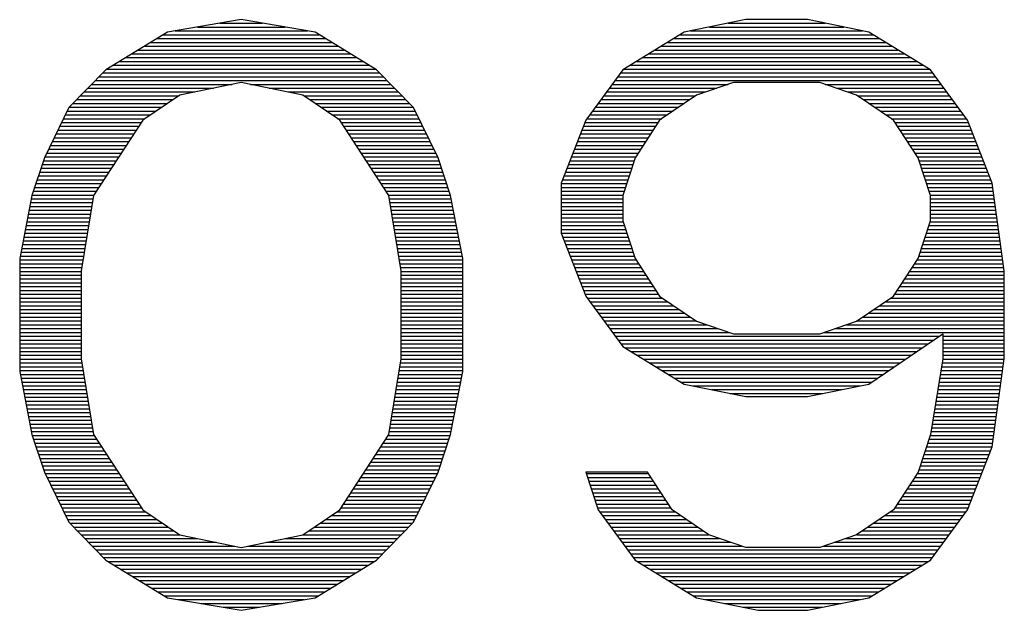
# Model space of a CAD drawing. Header units: millimetres. Extents: x 0 to 420, y -116 to 297.
# Tile 15 of 73: x 114 to 125, y 128 to 135. Entities that reach past the tile are written whole.
import ezdxf

# ---------------------------------------------------------------- set-up
doc = ezdxf.new("R2010")
doc.units = ezdxf.units.MM
doc.header["$LTSCALE"] = 23.1
doc.layers.get('0').update_dxf_attribs({"linetype": 'CONTINUOUS'})

msp = doc.modelspace()

# ---------------------------------------------------------------- linework, layer by layer
at = {"color": 7, "linetype": 'Continuous'}
for p, q in [((116.351, 134.783), (115.539, 134.644)), ((117.164, 134.644), (116.351, 134.783)), ((121.903, 134.783), (121.226, 134.644)), ((122.58, 134.783), (121.903, 134.783)), ((123.258, 134.644), (122.58, 134.783)), ((115.539, 134.644), (114.862, 134.229)), ((117.841, 134.229), (117.164, 134.644)), ((121.226, 134.644), (120.549, 134.229)), ((123.935, 134.229), (123.258, 134.644)), ((114.862, 134.229), (114.455, 133.815)), ((118.247, 133.815), (117.841, 134.229)), ((120.549, 134.229), (120.143, 133.676)), ((124.341, 133.676), (123.935, 134.229)), ((116.351, 134.091), (115.674, 133.953)), ((117.028, 133.953), (116.351, 134.091)), ((121.768, 134.091), (121.362, 133.953)), ((122.716, 134.091), (121.768, 134.091)), ((123.122, 133.953), (122.716, 134.091)), ((115.674, 133.953), (115.268, 133.676)), ((117.435, 133.676), (117.028, 133.953)), ((121.362, 133.953), (120.955, 133.676)), ((123.528, 133.676), (123.122, 133.953)), ((114.455, 133.815), (114.185, 133.261)), ((118.518, 133.261), (118.247, 133.815)), ((115.268, 133.676), (114.726, 132.846)), ((117.976, 132.846), (117.435, 133.676)), ((120.143, 133.676), (119.872, 132.985)), ((120.955, 133.676), (120.685, 133.261)), ((123.799, 133.261), (123.528, 133.676)), ((124.612, 132.985), (124.341, 133.676)), ((114.185, 133.261), (114.049, 132.846)), ((118.653, 132.846), (118.518, 133.261)), ((120.685, 133.261), (120.549, 132.846)), ((123.935, 132.846), (123.799, 133.261)), ((119.872, 132.985), (119.872, 132.432)), ((124.747, 132.017), (124.612, 132.985)), ((114.049, 132.846), (113.914, 132.155)), ((114.726, 132.846), (114.591, 132.017)), ((118.112, 132.017), (117.976, 132.846)), ((118.789, 132.155), (118.653, 132.846)), ((120.549, 132.846), (120.549, 132.57)), ((123.935, 132.57), (123.935, 132.846)), ((120.549, 132.57), (120.685, 132.155)), ((123.799, 132.155), (123.935, 132.57)), ((119.872, 132.432), (120.143, 131.74)), ((113.914, 132.155), (113.914, 130.91)), ((118.789, 130.91), (118.789, 132.155)), ((120.685, 132.155), (120.955, 131.74)), ((123.528, 131.74), (123.799, 132.155)), ((114.591, 132.017), (114.591, 131.049)), ((118.112, 131.049), (118.112, 132.017)), ((124.747, 131.049), (124.747, 132.017)), ((120.143, 131.74), (120.549, 131.187)), ((120.955, 131.74), (121.362, 131.463)), ((123.122, 131.463), (123.528, 131.74)), ((121.362, 131.463), (121.768, 131.325)), ((122.716, 131.325), (123.122, 131.463)), ((121.768, 131.325), (122.716, 131.325)), ((123.258, 130.772), (124.07, 131.325)), ((124.07, 131.325), (124.07, 131.049)), ((120.549, 131.187), (121.226, 130.772)), ((114.591, 131.049), (114.726, 130.219)), ((117.976, 130.219), (118.112, 131.049)), ((124.07, 131.049), (123.935, 130.219)), ((124.612, 130.08), (124.747, 131.049)), ((113.914, 130.91), (114.049, 130.219)), ((118.653, 130.219), (118.789, 130.91)), ((121.226, 130.772), (121.903, 130.634)), ((122.58, 130.634), (123.258, 130.772)), ((121.903, 130.634), (122.58, 130.634)), ((114.049, 130.219), (114.185, 129.804)), ((114.726, 130.219), (115.268, 129.389)), ((117.435, 129.389), (117.976, 130.219)), ((118.518, 129.804), (118.653, 130.219)), ((123.935, 130.219), (123.799, 129.804)), ((124.341, 129.389), (124.612, 130.08)), ((114.185, 129.804), (114.455, 129.251)), ((118.247, 129.251), (118.518, 129.804)), ((120.143, 129.804), (120.278, 129.389)), ((120.82, 129.804), (120.143, 129.804)), ((121.091, 129.389), (120.82, 129.804)), ((123.799, 129.804), (123.528, 129.389)), ((115.268, 129.389), (115.674, 129.112)), ((117.028, 129.112), (117.435, 129.389)), ((120.278, 129.389), (120.685, 128.836)), ((121.497, 129.112), (121.091, 129.389)), ((123.528, 129.389), (123.122, 129.112)), ((123.935, 128.836), (124.341, 129.389)), ((114.455, 129.251), (114.862, 128.836)), ((117.841, 128.836), (118.247, 129.251)), ((115.674, 129.112), (116.351, 128.974)), ((116.351, 128.974), (117.028, 129.112)), ((121.903, 128.974), (121.497, 129.112)), ((123.122, 129.112), (122.716, 128.974)), ((122.716, 128.974), (121.903, 128.974)), ((114.862, 128.836), (115.539, 128.421)), ((117.164, 128.421), (117.841, 128.836)), ((120.685, 128.836), (121.362, 128.421)), ((123.258, 128.421), (123.935, 128.836)), ((115.539, 128.421), (116.351, 128.283)), ((116.351, 128.283), (117.164, 128.421)), ((121.362, 128.421), (122.039, 128.283)), ((122.58, 128.283), (123.258, 128.421)), ((122.039, 128.283), (122.58, 128.283))]:
    msp.add_line(p, q, dxfattribs=at)
at = {"color": 2, "linetype": 'Continuous'}
for p, q in [((115.623, 134.659), (117.08, 134.659)), ((115.87, 134.701), (116.833, 134.701)), ((116.116, 134.743), (116.586, 134.743)), ((121.296, 134.659), (123.188, 134.659)), ((121.502, 134.701), (122.982, 134.701)), ((121.708, 134.743), (122.776, 134.743)), ((115.425, 134.575), (117.278, 134.575)), ((115.494, 134.617), (117.209, 134.617)), ((121.113, 134.575), (123.371, 134.575)), ((121.181, 134.617), (123.303, 134.617)), ((115.219, 134.449), (117.483, 134.449)), ((115.288, 134.491), (117.415, 134.491)), ((115.356, 134.533), (117.346, 134.533)), ((120.907, 134.449), (123.577, 134.449)), ((120.975, 134.491), (123.508, 134.491)), ((121.044, 134.533), (123.44, 134.533)), ((115.082, 134.365), (117.62, 134.365)), ((115.151, 134.407), (117.552, 134.407)), ((120.77, 134.365), (123.714, 134.365)), ((120.838, 134.407), (123.645, 134.407)), ((114.877, 134.239), (117.826, 134.239)), ((114.945, 134.281), (117.757, 134.281)), ((115.014, 134.323), (117.689, 134.323)), ((120.564, 134.239), (123.92, 134.239)), ((120.633, 134.281), (123.851, 134.281)), ((120.701, 134.323), (123.783, 134.323)), ((114.788, 134.155), (117.914, 134.155)), ((114.83, 134.197), (117.873, 134.197)), ((120.494, 134.155), (123.99, 134.155)), ((120.525, 134.197), (123.959, 134.197)), ((114.665, 134.029), (116.045, 134.029)), ((114.706, 134.071), (116.251, 134.071)), ((114.747, 134.113), (117.955, 134.113)), ((116.452, 134.071), (117.996, 134.071)), ((116.657, 134.029), (118.037, 134.029)), ((120.402, 134.029), (121.584, 134.029)), ((120.433, 134.071), (121.708, 134.071)), ((120.463, 134.113), (124.02, 134.113)), ((122.776, 134.071), (124.051, 134.071)), ((122.899, 134.029), (124.082, 134.029)), ((114.542, 133.903), (115.6, 133.903)), ((114.583, 133.945), (115.662, 133.945)), ((114.624, 133.987), (115.84, 133.987)), ((116.863, 133.987), (118.079, 133.987)), ((117.04, 133.945), (118.12, 133.945)), ((117.102, 133.903), (118.161, 133.903)), ((120.309, 133.903), (121.288, 133.903)), ((120.34, 133.945), (121.35, 133.945)), ((120.371, 133.987), (121.461, 133.987)), ((123.023, 133.987), (124.113, 133.987)), ((123.134, 133.945), (124.144, 133.945)), ((123.196, 133.903), (124.175, 133.903)), ((114.459, 133.819), (115.477, 133.819)), ((114.501, 133.861), (115.539, 133.861)), ((117.164, 133.861), (118.202, 133.861)), ((117.225, 133.819), (118.243, 133.819)), ((120.247, 133.819), (121.165, 133.819)), ((120.278, 133.861), (121.226, 133.861)), ((123.258, 133.861), (124.205, 133.861)), ((123.319, 133.819), (124.236, 133.819)), ((114.396, 133.693), (115.292, 133.693)), ((114.416, 133.735), (115.354, 133.735)), ((114.437, 133.777), (115.415, 133.777)), ((117.287, 133.777), (118.266, 133.777)), ((117.349, 133.735), (118.286, 133.735)), ((117.411, 133.693), (118.307, 133.693)), ((120.155, 133.693), (120.979, 133.693)), ((120.186, 133.735), (121.041, 133.735)), ((120.217, 133.777), (121.103, 133.777)), ((123.381, 133.777), (124.267, 133.777)), ((123.443, 133.735), (124.298, 133.735)), ((123.504, 133.693), (124.329, 133.693)), ((114.355, 133.609), (115.224, 133.609)), ((114.375, 133.651), (115.251, 133.651)), ((117.451, 133.651), (118.327, 133.651)), ((117.479, 133.609), (118.348, 133.609)), ((120.116, 133.609), (120.911, 133.609)), ((120.133, 133.651), (120.939, 133.651)), ((123.545, 133.651), (124.351, 133.651)), ((123.572, 133.609), (124.367, 133.609)), ((114.293, 133.483), (115.142, 133.483)), ((114.313, 133.525), (115.169, 133.525)), ((114.334, 133.567), (115.196, 133.567)), ((117.506, 133.567), (118.368, 133.567)), ((117.534, 133.525), (118.389, 133.525)), ((117.561, 133.483), (118.41, 133.483)), ((120.067, 133.483), (120.829, 133.483)), ((120.084, 133.525), (120.856, 133.525)), ((120.1, 133.567), (120.884, 133.567)), ((123.6, 133.567), (124.384, 133.567)), ((123.627, 133.525), (124.4, 133.525)), ((123.655, 133.483), (124.417, 133.483)), ((114.252, 133.399), (115.087, 133.399)), ((114.272, 133.441), (115.114, 133.441)), ((117.588, 133.441), (118.43, 133.441)), ((117.616, 133.399), (118.451, 133.399)), ((120.034, 133.399), (120.774, 133.399)), ((120.051, 133.441), (120.802, 133.441)), ((123.682, 133.441), (124.433, 133.441)), ((123.71, 133.399), (124.45, 133.399)), ((114.19, 133.273), (115.004, 133.273)), ((114.211, 133.315), (115.032, 133.315)), ((114.231, 133.357), (115.059, 133.357)), ((117.643, 133.357), (118.471, 133.357)), ((117.671, 133.315), (118.492, 133.315)), ((117.698, 133.273), (118.512, 133.273)), ((119.985, 133.273), (120.692, 133.273)), ((120.001, 133.315), (120.719, 133.315)), ((120.018, 133.357), (120.747, 133.357)), ((123.737, 133.357), (124.466, 133.357)), ((123.764, 133.315), (124.482, 133.315)), ((123.792, 133.273), (124.499, 133.273)), ((114.147, 133.147), (114.922, 133.147)), ((114.161, 133.189), (114.95, 133.189)), ((114.175, 133.231), (114.977, 133.231)), ((117.725, 133.231), (118.528, 133.231)), ((117.753, 133.189), (118.542, 133.189)), ((117.78, 133.147), (118.555, 133.147)), ((119.935, 133.147), (120.647, 133.147)), ((119.952, 133.189), (120.661, 133.189)), ((119.968, 133.231), (120.675, 133.231)), ((123.809, 133.231), (124.515, 133.231)), ((123.823, 133.189), (124.532, 133.189)), ((123.837, 133.147), (124.548, 133.147)), ((114.12, 133.063), (114.867, 133.063)), ((114.133, 133.105), (114.895, 133.105)), ((117.808, 133.105), (118.569, 133.105)), ((117.835, 133.063), (118.583, 133.063)), ((119.903, 133.063), (120.62, 133.063)), ((119.919, 133.105), (120.633, 133.105)), ((123.85, 133.105), (124.565, 133.105)), ((123.864, 133.063), (124.581, 133.063)), ((114.079, 132.937), (114.785, 132.937)), ((114.092, 132.979), (114.813, 132.979)), ((114.106, 133.021), (114.84, 133.021)), ((117.863, 133.021), (118.597, 133.021)), ((117.89, 132.979), (118.61, 132.979)), ((117.917, 132.937), (118.624, 132.937)), ((119.872, 132.979), (120.592, 132.979)), ((119.872, 132.937), (120.579, 132.937)), ((119.886, 133.021), (120.606, 133.021)), ((123.878, 133.021), (124.598, 133.021)), ((123.891, 132.979), (124.613, 132.979)), ((123.905, 132.937), (124.618, 132.937)), ((114.051, 132.853), (114.73, 132.853)), ((114.065, 132.895), (114.758, 132.895)), ((117.945, 132.895), (118.638, 132.895)), ((117.972, 132.853), (118.651, 132.853)), ((119.872, 132.895), (120.565, 132.895)), ((119.872, 132.853), (120.551, 132.853)), ((123.919, 132.895), (124.624, 132.895)), ((123.933, 132.853), (124.63, 132.853)), ((114.026, 132.727), (114.707, 132.727)), ((114.034, 132.769), (114.714, 132.769)), ((114.042, 132.811), (114.72, 132.811)), ((117.982, 132.811), (118.66, 132.811)), ((117.989, 132.769), (118.669, 132.769)), ((117.996, 132.727), (118.677, 132.727)), ((119.872, 132.811), (120.549, 132.811)), ((119.872, 132.769), (120.549, 132.769)), ((119.872, 132.727), (120.549, 132.727)), ((123.935, 132.811), (124.636, 132.811)), ((123.935, 132.769), (124.642, 132.769)), ((123.935, 132.727), (124.648, 132.727)), ((114.001, 132.601), (114.686, 132.601)), ((114.009, 132.643), (114.693, 132.643)), ((114.017, 132.685), (114.7, 132.685)), ((118.003, 132.685), (118.685, 132.685)), ((118.01, 132.643), (118.693, 132.643)), ((118.016, 132.601), (118.701, 132.601)), ((119.872, 132.685), (120.549, 132.685)), ((119.872, 132.643), (120.549, 132.643)), ((119.872, 132.601), (120.549, 132.601)), ((123.935, 132.685), (124.654, 132.685)), ((123.935, 132.643), (124.66, 132.643)), ((123.935, 132.601), (124.665, 132.601)), ((113.985, 132.517), (114.672, 132.517)), ((113.993, 132.559), (114.679, 132.559)), ((118.023, 132.559), (118.71, 132.559)), ((118.03, 132.517), (118.718, 132.517)), ((119.872, 132.559), (120.553, 132.559)), ((119.872, 132.517), (120.567, 132.517)), ((123.917, 132.517), (124.677, 132.517)), ((123.931, 132.559), (124.671, 132.559)), ((113.96, 132.391), (114.652, 132.391)), ((113.968, 132.433), (114.659, 132.433)), ((113.976, 132.475), (114.666, 132.475)), ((118.037, 132.475), (118.726, 132.475)), ((118.044, 132.433), (118.734, 132.433)), ((118.051, 132.391), (118.743, 132.391)), ((119.872, 132.475), (120.58, 132.475)), ((119.872, 132.433), (120.594, 132.433)), ((119.888, 132.391), (120.608, 132.391)), ((123.876, 132.391), (124.695, 132.391)), ((123.89, 132.433), (124.689, 132.433)), ((123.904, 132.475), (124.683, 132.475)), ((113.943, 132.307), (114.638, 132.307)), ((113.952, 132.349), (114.645, 132.349)), ((118.058, 132.349), (118.751, 132.349)), ((118.064, 132.307), (118.759, 132.307)), ((119.905, 132.349), (120.621, 132.349)), ((119.921, 132.307), (120.635, 132.307)), ((123.849, 132.307), (124.707, 132.307)), ((123.862, 132.349), (124.701, 132.349)), ((113.919, 132.181), (114.618, 132.181)), ((113.927, 132.223), (114.624, 132.223)), ((113.935, 132.265), (114.631, 132.265)), ((118.071, 132.265), (118.767, 132.265)), ((118.078, 132.223), (118.776, 132.223)), ((118.085, 132.181), (118.784, 132.181)), ((119.937, 132.265), (120.649, 132.265)), ((119.954, 132.223), (120.663, 132.223)), ((119.97, 132.181), (120.676, 132.181)), ((123.808, 132.181), (124.724, 132.181)), ((123.821, 132.223), (124.718, 132.223)), ((123.835, 132.265), (124.712, 132.265)), ((113.914, 132.139), (114.611, 132.139)), ((113.914, 132.097), (114.604, 132.097)), ((118.092, 132.139), (118.789, 132.139)), ((118.099, 132.097), (118.789, 132.097)), ((119.987, 132.139), (120.695, 132.139)), ((120.003, 132.097), (120.723, 132.097)), ((123.761, 132.097), (124.736, 132.097)), ((123.789, 132.139), (124.73, 132.139)), ((113.914, 132.055), (114.597, 132.055)), ((113.914, 132.013), (114.591, 132.013)), ((113.914, 131.971), (114.591, 131.971)), ((118.105, 132.055), (118.789, 132.055)), ((118.112, 132.013), (118.789, 132.013)), ((118.112, 131.971), (118.789, 131.971)), ((120.02, 132.055), (120.75, 132.055)), ((120.036, 132.013), (120.778, 132.013)), ((120.053, 131.971), (120.805, 131.971)), ((123.679, 131.971), (124.747, 131.971)), ((123.706, 132.013), (124.747, 132.013)), ((123.734, 132.055), (124.742, 132.055)), ((113.914, 131.929), (114.591, 131.929)), ((113.914, 131.887), (114.591, 131.887)), ((113.914, 131.845), (114.591, 131.845)), ((118.112, 131.929), (118.789, 131.929)), ((118.112, 131.887), (118.789, 131.887)), ((118.112, 131.845), (118.789, 131.845)), ((120.069, 131.929), (120.832, 131.929)), ((120.086, 131.887), (120.86, 131.887)), ((120.102, 131.845), (120.887, 131.845)), ((123.597, 131.845), (124.747, 131.845)), ((123.624, 131.887), (124.747, 131.887)), ((123.651, 131.929), (124.747, 131.929)), ((113.914, 131.803), (114.591, 131.803)), ((113.914, 131.761), (114.591, 131.761)), ((118.112, 131.803), (118.789, 131.803)), ((118.112, 131.761), (118.789, 131.761)), ((120.118, 131.803), (120.915, 131.803)), ((120.135, 131.761), (120.942, 131.761)), ((123.542, 131.761), (124.747, 131.761)), ((123.569, 131.803), (124.747, 131.803)), ((113.914, 131.719), (114.591, 131.719)), ((113.914, 131.677), (114.591, 131.677)), ((113.914, 131.635), (114.591, 131.635)), ((118.112, 131.719), (118.789, 131.719)), ((118.112, 131.677), (118.789, 131.677)), ((118.112, 131.635), (118.789, 131.635)), ((120.159, 131.719), (120.987, 131.719)), ((120.19, 131.677), (121.049, 131.677)), ((120.22, 131.635), (121.11, 131.635)), ((123.373, 131.635), (124.747, 131.635)), ((123.435, 131.677), (124.747, 131.677)), ((123.497, 131.719), (124.747, 131.719)), ((113.914, 131.593), (114.591, 131.593)), ((113.914, 131.551), (114.591, 131.551)), ((118.112, 131.593), (118.789, 131.593)), ((118.112, 131.551), (118.789, 131.551)), ((120.251, 131.593), (121.172, 131.593)), ((120.282, 131.551), (121.234, 131.551)), ((123.25, 131.551), (124.747, 131.551)), ((123.312, 131.593), (124.747, 131.593)), ((113.914, 131.509), (114.591, 131.509)), ((113.914, 131.467), (114.591, 131.467)), ((113.914, 131.425), (114.591, 131.425)), ((118.112, 131.509), (118.789, 131.509)), ((118.112, 131.467), (118.789, 131.467)), ((118.112, 131.425), (118.789, 131.425)), ((120.313, 131.509), (121.295, 131.509)), ((120.344, 131.467), (121.357, 131.467)), ((120.375, 131.425), (121.476, 131.425)), ((123.008, 131.425), (124.747, 131.425)), ((123.127, 131.467), (124.747, 131.467)), ((123.188, 131.509), (124.747, 131.509)), ((113.914, 131.383), (114.591, 131.383)), ((113.914, 131.341), (114.591, 131.341)), ((118.112, 131.383), (118.789, 131.383)), ((118.112, 131.341), (118.789, 131.341)), ((120.405, 131.383), (121.599, 131.383)), ((120.436, 131.341), (121.723, 131.341)), ((122.761, 131.341), (124.747, 131.341)), ((122.885, 131.383), (124.747, 131.383)), ((113.914, 131.299), (114.591, 131.299)), ((113.914, 131.257), (114.591, 131.257)), ((113.914, 131.215), (114.591, 131.215)), ((118.112, 131.299), (118.789, 131.299)), ((118.112, 131.257), (118.789, 131.257)), ((118.112, 131.215), (118.789, 131.215)), ((120.467, 131.299), (124.031, 131.299)), ((120.498, 131.257), (123.969, 131.257)), ((120.529, 131.215), (123.908, 131.215)), ((124.07, 131.299), (124.747, 131.299)), ((124.07, 131.257), (124.747, 131.257)), ((124.07, 131.215), (124.747, 131.215)), ((113.914, 131.173), (114.591, 131.173)), ((113.914, 131.131), (114.591, 131.131)), ((113.914, 131.089), (114.591, 131.089)), ((118.112, 131.173), (118.789, 131.173)), ((118.112, 131.131), (118.789, 131.131)), ((118.112, 131.089), (118.789, 131.089)), ((120.572, 131.173), (123.846, 131.173)), ((120.641, 131.131), (123.784, 131.131)), ((120.71, 131.089), (123.723, 131.089)), ((124.07, 131.173), (124.747, 131.173)), ((124.07, 131.131), (124.747, 131.131)), ((124.07, 131.089), (124.747, 131.089)), ((113.914, 131.047), (114.591, 131.047)), ((113.914, 131.005), (114.598, 131.005)), ((118.105, 131.005), (118.789, 131.005)), ((118.111, 131.047), (118.789, 131.047)), ((120.778, 131.047), (123.661, 131.047)), ((120.847, 131.005), (123.599, 131.005)), ((124.063, 131.005), (124.741, 131.005)), ((124.07, 131.047), (124.747, 131.047)), ((113.914, 130.963), (114.605, 130.963)), ((113.914, 130.921), (114.612, 130.921)), ((113.92, 130.879), (114.619, 130.879)), ((118.084, 130.879), (118.783, 130.879)), ((118.091, 130.921), (118.789, 130.921)), ((118.098, 130.963), (118.789, 130.963)), ((120.915, 130.963), (123.538, 130.963)), ((120.984, 130.921), (123.476, 130.921)), ((121.052, 130.879), (123.414, 130.879)), ((124.042, 130.879), (124.723, 130.879)), ((124.049, 130.921), (124.729, 130.921)), ((124.056, 130.963), (124.735, 130.963)), ((113.928, 130.837), (114.625, 130.837)), ((113.936, 130.795), (114.632, 130.795)), ((118.07, 130.795), (118.766, 130.795)), ((118.077, 130.837), (118.774, 130.837)), ((121.121, 130.837), (123.352, 130.837)), ((121.189, 130.795), (123.291, 130.795)), ((124.029, 130.795), (124.712, 130.795)), ((124.035, 130.837), (124.717, 130.837)), ((113.945, 130.753), (114.639, 130.753)), ((113.953, 130.711), (114.646, 130.711)), ((113.961, 130.669), (114.653, 130.669)), ((118.05, 130.669), (118.741, 130.669)), ((118.057, 130.711), (118.75, 130.711)), ((118.063, 130.753), (118.758, 130.753)), ((121.321, 130.753), (123.163, 130.753)), ((121.527, 130.711), (122.957, 130.711)), ((121.732, 130.669), (122.751, 130.669)), ((124.008, 130.669), (124.694, 130.669)), ((124.015, 130.711), (124.7, 130.711)), ((124.022, 130.753), (124.706, 130.753)), ((113.969, 130.627), (114.66, 130.627)), ((113.978, 130.585), (114.667, 130.585)), ((113.986, 130.543), (114.673, 130.543)), ((118.029, 130.543), (118.717, 130.543)), ((118.036, 130.585), (118.725, 130.585)), ((118.043, 130.627), (118.733, 130.627)), ((123.987, 130.543), (124.676, 130.543)), ((123.994, 130.585), (124.682, 130.585)), ((124.001, 130.627), (124.688, 130.627)), ((113.994, 130.501), (114.68, 130.501)), ((114.002, 130.459), (114.687, 130.459)), ((118.015, 130.459), (118.7, 130.459)), ((118.022, 130.501), (118.709, 130.501)), ((123.974, 130.459), (124.665, 130.459)), ((123.981, 130.501), (124.67, 130.501)), ((114.01, 130.417), (114.694, 130.417)), ((114.019, 130.375), (114.701, 130.375)), ((114.027, 130.333), (114.708, 130.333)), ((117.995, 130.333), (118.676, 130.333)), ((118.002, 130.375), (118.684, 130.375)), ((118.009, 130.417), (118.692, 130.417)), ((123.953, 130.333), (124.647, 130.333)), ((123.96, 130.375), (124.653, 130.375)), ((123.967, 130.417), (124.659, 130.417)), ((114.035, 130.291), (114.715, 130.291)), ((114.043, 130.249), (114.721, 130.249)), ((117.981, 130.249), (118.659, 130.249)), ((117.988, 130.291), (118.667, 130.291)), ((123.939, 130.249), (124.635, 130.249)), ((123.946, 130.291), (124.641, 130.291)), ((114.053, 130.207), (114.734, 130.207)), ((114.067, 130.165), (114.762, 130.165)), ((114.081, 130.123), (114.789, 130.123)), ((117.913, 130.123), (118.622, 130.123)), ((117.941, 130.165), (118.636, 130.165)), ((117.968, 130.207), (118.649, 130.207)), ((123.903, 130.123), (124.618, 130.123)), ((123.917, 130.165), (124.623, 130.165)), ((123.931, 130.207), (124.629, 130.207)), ((114.094, 130.081), (114.816, 130.081)), ((114.108, 130.039), (114.844, 130.039)), ((117.859, 130.039), (118.595, 130.039)), ((117.886, 130.081), (118.608, 130.081)), ((123.876, 130.039), (124.595, 130.039)), ((123.89, 130.081), (124.612, 130.081)), ((114.122, 129.997), (114.871, 129.997)), ((114.135, 129.955), (114.899, 129.955)), ((114.149, 129.913), (114.926, 129.913)), ((117.776, 129.913), (118.553, 129.913)), ((117.804, 129.955), (118.567, 129.955)), ((117.831, 129.997), (118.581, 129.997)), ((123.835, 129.913), (124.546, 129.913)), ((123.848, 129.955), (124.562, 129.955)), ((123.862, 129.997), (124.579, 129.997)), ((114.163, 129.871), (114.954, 129.871)), ((114.177, 129.829), (114.981, 129.829)), ((114.193, 129.787), (115.008, 129.787)), ((117.694, 129.787), (118.509, 129.787)), ((117.722, 129.829), (118.526, 129.829)), ((117.749, 129.871), (118.54, 129.871)), ((120.149, 129.787), (120.831, 129.787)), ((123.788, 129.787), (124.497, 129.787)), ((123.807, 129.829), (124.513, 129.829)), ((123.821, 129.871), (124.529, 129.871)), ((114.214, 129.745), (115.036, 129.745)), ((114.234, 129.703), (115.063, 129.703)), ((117.639, 129.703), (118.468, 129.703)), ((117.667, 129.745), (118.489, 129.745)), ((120.162, 129.745), (120.859, 129.745)), ((120.176, 129.703), (120.886, 129.703)), ((123.733, 129.703), (124.464, 129.703)), ((123.76, 129.745), (124.48, 129.745)), ((114.255, 129.661), (115.091, 129.661)), ((114.275, 129.619), (115.118, 129.619)), ((114.296, 129.577), (115.145, 129.577)), ((117.557, 129.577), (118.407, 129.577)), ((117.584, 129.619), (118.427, 129.619)), ((117.612, 129.661), (118.448, 129.661)), ((120.19, 129.661), (120.914, 129.661)), ((120.203, 129.619), (120.941, 129.619)), ((120.217, 129.577), (120.968, 129.577)), ((123.651, 129.577), (124.414, 129.577)), ((123.678, 129.619), (124.431, 129.619)), ((123.706, 129.661), (124.447, 129.661)), ((114.316, 129.535), (115.173, 129.535)), ((114.337, 129.493), (115.2, 129.493)), ((117.502, 129.493), (118.366, 129.493)), ((117.53, 129.535), (118.386, 129.535)), ((120.231, 129.535), (120.996, 129.535)), ((120.245, 129.493), (121.023, 129.493)), ((123.596, 129.493), (124.381, 129.493)), ((123.623, 129.535), (124.398, 129.535)), ((114.358, 129.451), (115.228, 129.451)), ((114.378, 129.409), (115.255, 129.409)), ((114.399, 129.367), (115.301, 129.367)), ((117.402, 129.367), (118.304, 129.367)), ((117.447, 129.409), (118.324, 129.409)), ((117.475, 129.451), (118.345, 129.451)), ((120.258, 129.451), (121.051, 129.451)), ((120.272, 129.409), (121.078, 129.409)), ((120.295, 129.367), (121.124, 129.367)), ((123.495, 129.367), (124.324, 129.367)), ((123.541, 129.409), (124.349, 129.409)), ((123.569, 129.451), (124.365, 129.451)), ((114.419, 129.325), (115.362, 129.325)), ((114.44, 129.283), (115.424, 129.283)), ((117.278, 129.283), (118.263, 129.283)), ((117.34, 129.325), (118.283, 129.325)), ((120.326, 129.325), (121.185, 129.325)), ((120.356, 129.283), (121.247, 129.283)), ((123.372, 129.283), (124.263, 129.283)), ((123.434, 129.325), (124.294, 129.325)), ((114.465, 129.241), (115.486, 129.241)), ((114.506, 129.199), (115.548, 129.199)), ((114.548, 129.157), (115.609, 129.157)), ((117.093, 129.157), (118.155, 129.157)), ((117.155, 129.199), (118.196, 129.199)), ((117.217, 129.241), (118.237, 129.241)), ((120.387, 129.241), (121.309, 129.241)), ((120.418, 129.199), (121.37, 129.199)), ((120.449, 129.157), (121.432, 129.157)), ((123.187, 129.157), (124.17, 129.157)), ((123.249, 129.199), (124.201, 129.199)), ((123.31, 129.241), (124.232, 129.241)), ((114.589, 129.115), (115.671, 129.115)), ((114.63, 129.073), (115.869, 129.073)), ((114.671, 129.031), (116.075, 129.031)), ((116.628, 129.031), (118.032, 129.031)), ((116.834, 129.073), (118.073, 129.073)), ((117.032, 129.115), (118.114, 129.115)), ((120.48, 129.115), (121.494, 129.115)), ((120.511, 129.073), (121.614, 129.073)), ((120.542, 129.031), (121.737, 129.031)), ((122.882, 129.031), (124.078, 129.031)), ((123.005, 129.073), (124.109, 129.073)), ((123.125, 129.115), (124.139, 129.115)), ((114.712, 128.989), (116.28, 128.989)), ((114.753, 128.947), (117.949, 128.947)), ((116.422, 128.989), (117.99, 128.989)), ((120.572, 128.989), (121.861, 128.989)), ((120.603, 128.947), (124.016, 128.947)), ((122.758, 128.989), (124.047, 128.989)), ((114.794, 128.905), (117.908, 128.905)), ((114.835, 128.863), (117.867, 128.863)), ((114.886, 128.821), (117.816, 128.821)), ((120.634, 128.905), (123.985, 128.905)), ((120.665, 128.863), (123.954, 128.863)), ((120.709, 128.821), (123.91, 128.821)), ((114.955, 128.779), (117.748, 128.779)), ((115.024, 128.737), (117.679, 128.737)), ((120.778, 128.779), (123.841, 128.779)), ((120.846, 128.737), (123.773, 128.737)), ((115.092, 128.695), (117.61, 128.695)), ((115.161, 128.653), (117.542, 128.653)), ((115.229, 128.611), (117.473, 128.611)), ((120.915, 128.695), (123.704, 128.695)), ((120.984, 128.653), (123.636, 128.653)), ((121.052, 128.611), (123.567, 128.611)), ((115.298, 128.569), (117.405, 128.569)), ((115.366, 128.527), (117.336, 128.527)), ((115.435, 128.485), (117.268, 128.485)), ((121.121, 128.569), (123.499, 128.569)), ((121.189, 128.527), (123.43, 128.527)), ((121.258, 128.485), (123.361, 128.485)), ((115.503, 128.443), (117.199, 128.443)), ((115.658, 128.401), (117.045, 128.401)), ((121.326, 128.443), (123.293, 128.443)), ((121.461, 128.401), (123.158, 128.401)), ((115.905, 128.359), (116.798, 128.359)), ((116.152, 128.317), (116.551, 128.317)), ((121.667, 128.359), (122.953, 128.359)), ((121.872, 128.317), (122.747, 128.317))]:
    msp.add_line(p, q, dxfattribs=at)

doc.saveas('drawing.dxf')
